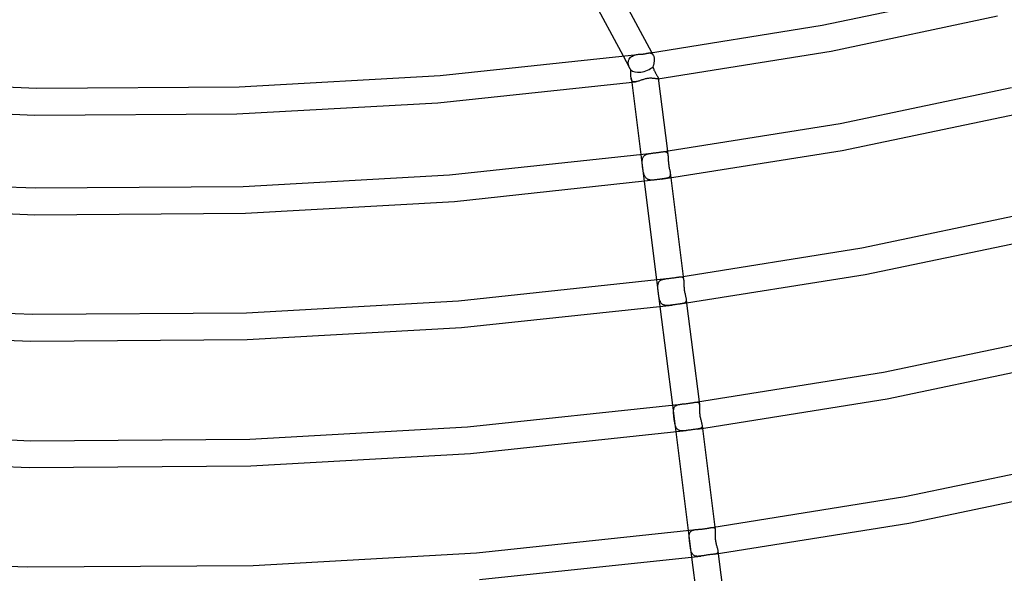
# Model space of a CAD drawing. Header units: millimetres. Extents: x -519 to 519, y -260 to 440.
# Tile 48 of 107: x -13 to 133, y 60 to 142. Entities that reach past the tile are written whole.
import ezdxf

# ---------------------------------------------------------------- set-up
doc = ezdxf.new("R2010")
doc.units = ezdxf.units.MM
doc.layers.add('HIDDEN', color=7, linetype='Continuous')
doc.layers.add('THICK', color=7, linetype='Continuous')

msp = doc.modelspace()

# ---------------------------------------------------------------- linework, layer by layer
at = {"layer": 'HIDDEN'}
for p, q in [((77.49, 135.13), (76.54, 136.9)), ((77.27, 136.01), (77.29, 136.19)), ((77.29, 136.19), (77.34, 136.36)), ((77.34, 136.36), (77.41, 136.5)), ((77.41, 136.5), (77.5, 136.64)), ((77.5, 136.64), (77.61, 136.76)), ((77.61, 136.76), (77.74, 136.86)), ((77.74, 136.86), (77.87, 136.94)), ((77.87, 136.94), (78.02, 137.02)), ((78.02, 137.02), (78.17, 137.07)), ((78.17, 137.07), (78.33, 137.12)), ((78.33, 137.12), (78.49, 137.15)), ((78.49, 137.15), (78.65, 137.18)), ((80.26, 137.39), (80.31, 137.4)), ((80.31, 137.4), (80.37, 137.41)), ((80.37, 137.41), (80.42, 137.41)), ((80.42, 137.41), (80.48, 137.4)), ((80.48, 137.4), (80.53, 137.4)), ((80.53, 137.4), (80.58, 137.39)), ((80.58, 137.39), (80.63, 137.38)), ((80.63, 137.38), (80.68, 137.36)), ((80.68, 137.36), (80.73, 137.34)), ((80.73, 137.34), (80.77, 137.31)), ((80.77, 137.31), (80.81, 137.28)), ((80.99, 137.07), (80.78, 137.47)), ((80.81, 137.28), (80.85, 137.25)), ((80.85, 137.25), (80.89, 137.21)), ((80.89, 137.21), (80.93, 137.17)), ((80.93, 137.17), (80.96, 137.12)), ((80.96, 137.12), (80.99, 137.07)), ((80.99, 137.07), (81.03, 137)), ((81.03, 137), (81.06, 136.92)), ((81.06, 136.92), (81.08, 136.83)), ((81.08, 136.83), (81.1, 136.74)), ((81.1, 136.74), (81.12, 136.64)), ((81.12, 136.22), (81.11, 136.14)), ((81.12, 136.64), (81.13, 136.53)), ((81.13, 136.29), (81.12, 136.22)), ((81.13, 136.53), (81.13, 136.52)), ((81.13, 136.52), (81.13, 136.5)), ((81.13, 136.5), (81.13, 136.49)), ((81.13, 136.49), (81.13, 136.47)), ((81.13, 136.47), (81.13, 136.46)), ((81.13, 136.46), (81.13, 136.44)), ((81.13, 136.44), (81.13, 136.37)), ((81.13, 136.37), (81.13, 136.29)), ((77.27, 136), (77.27, 136.01)), ((77.27, 135.99), (77.27, 136)), ((77.27, 135.97), (77.27, 135.99)), ((77.27, 135.96), (77.27, 135.97)), ((77.27, 135.94), (77.27, 135.96)), ((77.27, 135.93), (77.27, 135.94)), ((77.27, 135.83), (77.27, 135.93)), ((77.28, 135.73), (77.27, 135.83)), ((77.3, 135.63), (77.28, 135.73)), ((77.33, 135.53), (77.3, 135.63)), ((77.36, 135.43), (77.33, 135.53)), ((77.4, 135.33), (77.36, 135.43)), ((77.44, 135.23), (77.4, 135.33)), ((77.49, 135.13), (77.44, 135.23)), ((77.51, 135.09), (77.49, 135.13)), ((77.54, 135.06), (77.51, 135.09)), ((77.56, 135.02), (77.54, 135.06)), ((77.58, 134.98), (77.56, 135.02)), ((77.61, 134.94), (77.58, 134.98)), ((77.63, 134.9), (77.61, 134.94)), ((77.64, 134.75), (77.63, 134.9)), ((77.65, 134.6), (77.64, 134.75)), ((80.97, 135.43), (80.94, 135.35)), ((80.94, 135.35), (80.97, 135.22)), ((80.99, 135.5), (80.97, 135.43)), ((80.97, 135.22), (81.01, 135.1)), ((81.01, 135.58), (80.99, 135.5)), ((81.03, 135.66), (81.01, 135.58)), ((81.01, 135.1), (81.05, 134.98)), ((81.05, 135.74), (81.03, 135.66)), ((81.07, 135.82), (81.05, 135.74)), ((81.05, 134.98), (81.09, 134.86)), ((81.08, 135.9), (81.07, 135.82)), ((81.09, 135.98), (81.08, 135.9)), ((81.11, 136.06), (81.09, 135.98)), ((81.09, 134.86), (81.14, 134.75)), ((81.11, 136.14), (81.11, 136.06)), ((81.14, 134.75), (81.19, 134.63)), ((77.66, 134.47), (77.65, 134.6)), ((77.66, 134.34), (77.66, 134.47)), ((77.66, 134.21), (77.66, 134.34)), ((77.66, 134.09), (77.66, 134.21)), ((77.67, 133.97), (77.66, 134.09)), ((77.67, 133.86), (77.67, 133.97)), ((77.68, 133.75), (77.67, 133.86)), ((77.69, 133.65), (77.68, 133.75)), ((77.7, 133.56), (77.69, 133.65)), ((77.69, 133.65), (77.77, 133.03)), ((77.72, 133.48), (77.7, 133.56)), ((77.74, 133.4), (77.72, 133.48)), ((77.77, 133.33), (77.74, 133.4)), ((77.81, 133.27), (77.77, 133.33)), ((77.85, 133.22), (77.81, 133.27)), ((81.19, 134.63), (81.25, 134.53)), ((81.25, 134.53), (81.3, 134.42)), ((81.3, 134.42), (81.36, 134.33)), ((81.36, 134.33), (81.41, 134.23)), ((81.41, 134.23), (81.46, 134.14)), ((81.46, 134.14), (81.51, 134.06)), ((81.51, 134.06), (81.56, 133.98)), ((81.56, 133.98), (81.6, 133.91)), ((81.6, 133.91), (81.64, 133.84)), ((81.67, 133.55), (81.63, 133.55)), ((81.64, 133.84), (81.67, 133.78)), ((81.67, 133.78), (81.7, 133.73)), ((81.69, 133.56), (81.67, 133.55)), ((81.71, 133.58), (81.69, 133.56)), ((81.7, 133.73), (81.71, 133.68)), ((81.71, 133.68), (81.72, 133.64)), ((81.72, 133.59), (81.71, 133.58)), ((81.72, 133.64), (81.72, 133.62)), ((81.72, 133.62), (81.72, 133.59)), ((77.9, 133.18), (77.85, 133.22)), ((77.95, 133.14), (77.9, 133.18)), ((78.01, 133.12), (77.95, 133.14)), ((78.08, 133.1), (78.01, 133.12)), ((78.16, 133.09), (78.08, 133.1)), ((78.24, 133.09), (78.16, 133.09)), ((78.33, 133.1), (78.24, 133.09)), ((79.12, 122.28), (79.63, 118.31)), ((79.36, 121.49), (79.37, 121.57)), ((79.37, 121.57), (79.38, 121.65)), ((79.38, 121.65), (79.4, 121.73)), ((79.4, 121.73), (79.43, 121.8)), ((79.43, 121.8), (79.46, 121.87)), ((79.46, 121.87), (79.49, 121.93)), ((79.49, 121.93), (79.53, 121.99)), ((79.53, 121.99), (79.57, 122.05)), ((79.57, 122.05), (79.62, 122.1)), ((79.62, 122.1), (79.67, 122.15)), ((79.67, 122.15), (79.73, 122.19)), ((79.73, 122.19), (79.79, 122.23)), ((79.79, 122.23), (79.86, 122.27)), ((79.86, 122.27), (79.93, 122.3)), ((79.93, 122.3), (80, 122.33)), ((80, 122.33), (80.08, 122.36)), ((80.08, 122.36), (80.16, 122.38)), ((80.16, 122.38), (80.25, 122.41)), ((80.25, 122.41), (80.34, 122.43)), ((80.34, 122.43), (80.43, 122.44)), ((80.43, 122.44), (80.52, 122.46)), ((80.52, 122.46), (80.62, 122.47)), ((80.62, 122.47), (80.71, 122.49)), ((80.71, 122.49), (80.81, 122.5)), ((82.23, 122.69), (82.32, 122.7)), ((82.32, 122.7), (82.39, 122.71)), ((82.39, 122.71), (82.47, 122.72)), ((82.47, 122.72), (82.54, 122.73)), ((82.54, 122.73), (82.61, 122.73)), ((82.61, 122.73), (82.67, 122.73)), ((82.67, 122.73), (82.73, 122.73)), ((82.73, 122.73), (82.79, 122.72)), ((82.79, 122.72), (82.84, 122.71)), ((82.84, 122.71), (82.89, 122.7)), ((82.89, 122.7), (82.93, 122.68)), ((82.93, 122.68), (82.97, 122.65)), ((82.97, 122.65), (83.01, 122.62)), ((83.01, 122.62), (83.04, 122.59)), ((83.04, 122.59), (83.07, 122.55)), ((83.07, 122.55), (83.09, 122.51)), ((83.09, 122.81), (83.16, 122.22)), ((83.09, 122.51), (83.11, 122.46)), ((83.11, 122.46), (83.13, 122.41)), ((83.13, 122.41), (83.14, 122.35)), ((83.14, 122.35), (83.16, 122.28)), ((83.16, 122.28), (83.16, 122.22)), ((83.16, 122.22), (83.17, 122.16)), ((83.17, 122.16), (83.18, 122.1)), ((83.18, 122.1), (83.18, 122.04)), ((83.18, 122.04), (83.19, 121.98)), ((83.19, 121.98), (83.19, 121.91)), ((83.19, 121.91), (83.19, 121.84)), ((83.19, 121.84), (83.2, 121.72)), ((83.2, 121.72), (83.2, 121.6)), ((83.2, 121.6), (83.21, 121.47)), ((79.34, 121.33), (79.35, 121.41)), ((79.34, 121.22), (79.34, 121.33)), ((79.34, 121.11), (79.34, 121.22)), ((79.34, 121), (79.34, 121.11)), ((79.35, 120.88), (79.34, 121)), ((79.35, 121.41), (79.36, 121.49)), ((79.36, 120.76), (79.35, 120.88)), ((79.37, 120.63), (79.36, 120.76)), ((79.39, 120.5), (79.37, 120.63)), ((79.4, 120.37), (79.39, 120.5)), ((79.42, 120.25), (79.4, 120.37)), ((79.44, 120.12), (79.42, 120.25)), ((79.46, 119.99), (79.44, 120.12)), ((83.21, 121.47), (83.22, 121.34)), ((83.22, 121.34), (83.23, 121.2)), ((83.23, 121.2), (83.24, 121.06)), ((83.24, 121.06), (83.26, 120.92)), ((83.26, 120.92), (83.28, 120.78)), ((83.28, 120.78), (83.3, 120.64)), ((83.3, 120.64), (83.32, 120.5)), ((83.32, 120.5), (83.35, 120.36)), ((83.35, 120.36), (83.37, 120.23)), ((83.37, 120.23), (83.4, 120.1)), ((83.4, 120.1), (83.42, 119.98)), ((79.48, 119.87), (79.46, 119.99)), ((79.5, 119.75), (79.48, 119.87)), ((79.53, 119.63), (79.5, 119.75)), ((79.56, 119.51), (79.53, 119.63)), ((79.59, 119.4), (79.56, 119.51)), ((79.62, 119.29), (79.59, 119.4)), ((79.66, 119.19), (79.62, 119.29)), ((79.71, 119.09), (79.66, 119.19)), ((79.76, 119), (79.71, 119.09)), ((79.81, 118.91), (79.76, 119)), ((79.87, 118.84), (79.81, 118.91)), ((79.94, 118.77), (79.87, 118.84)), ((80.01, 118.71), (79.94, 118.77)), ((80.09, 118.66), (80.01, 118.71)), ((80.18, 118.61), (80.09, 118.66)), ((80.27, 118.58), (80.18, 118.61)), ((81.81, 118.6), (81.69, 118.58)), ((81.94, 118.62), (81.81, 118.6)), ((82.29, 118.66), (82.16, 118.65)), ((82.42, 118.68), (82.29, 118.66)), ((82.54, 118.7), (82.42, 118.68)), ((82.66, 118.72), (82.54, 118.7)), ((82.77, 118.73), (82.66, 118.72)), ((82.87, 118.75), (82.77, 118.73)), ((82.97, 118.77), (82.87, 118.75)), ((83.06, 118.8), (82.97, 118.77)), ((83.14, 118.82), (83.06, 118.8)), ((83.21, 118.85), (83.14, 118.82)), ((83.28, 118.88), (83.21, 118.85)), ((83.34, 118.92), (83.28, 118.88)), ((83.39, 118.97), (83.34, 118.92)), ((83.43, 119.02), (83.39, 118.97)), ((83.42, 119.98), (83.45, 119.86)), ((83.46, 119.07), (83.43, 119.02)), ((83.45, 119.86), (83.47, 119.75)), ((83.49, 119.13), (83.46, 119.07)), ((83.47, 119.75), (83.49, 119.64)), ((83.49, 119.64), (83.5, 119.54)), ((83.51, 119.2), (83.49, 119.13)), ((83.5, 119.54), (83.51, 119.44)), ((83.5, 119.54), (83.59, 118.84)), ((83.51, 119.44), (83.52, 119.36)), ((83.52, 119.36), (83.51, 119.28)), ((83.51, 119.28), (83.51, 119.2)), ((80.37, 118.55), (80.27, 118.58)), ((80.47, 118.53), (80.37, 118.55)), ((80.58, 118.51), (80.47, 118.53)), ((80.69, 118.51), (80.58, 118.51)), ((80.81, 118.51), (80.69, 118.51)), ((80.93, 118.51), (80.81, 118.51)), ((81.05, 118.51), (80.93, 118.51)), ((81.18, 118.52), (81.05, 118.51)), ((81.3, 118.54), (81.18, 118.52)), ((81.43, 118.55), (81.3, 118.54)), ((81.56, 118.57), (81.43, 118.55)), ((81.69, 118.58), (81.56, 118.57)), ((84.77, 104.08), (84.84, 104.09)), ((84.84, 104.09), (84.91, 104.1)), ((84.91, 104.1), (84.98, 104.11)), ((84.98, 104.11), (85.04, 104.11)), ((85.04, 104.11), (85.1, 104.11)), ((85.1, 104.11), (85.16, 104.1)), ((85.16, 104.1), (85.21, 104.1)), ((85.21, 104.1), (85.26, 104.08)), ((85.26, 104.08), (85.3, 104.07)), ((85.3, 104.07), (85.34, 104.04)), ((85.34, 104.04), (85.37, 104.02)), ((85.37, 104.02), (85.4, 103.98)), ((85.4, 103.98), (85.43, 103.95)), ((85.44, 104.18), (85.5, 103.68)), ((81.48, 103.65), (81.98, 99.68)), ((81.67, 102.78), (81.68, 102.86)), ((81.67, 102.69), (81.67, 102.78)), ((81.67, 102.58), (81.67, 102.69)), ((81.67, 102.47), (81.67, 102.58)), ((81.68, 102.86), (81.69, 102.95)), ((81.69, 102.95), (81.7, 103.03)), ((81.7, 103.03), (81.72, 103.1)), ((81.72, 103.1), (81.74, 103.17)), ((81.74, 103.17), (81.77, 103.24)), ((81.77, 103.24), (81.8, 103.31)), ((81.8, 103.31), (81.83, 103.37)), ((81.83, 103.37), (81.88, 103.42)), ((81.88, 103.42), (81.92, 103.48)), ((81.92, 103.48), (81.97, 103.53)), ((81.97, 103.53), (82.03, 103.57)), ((82.03, 103.57), (82.09, 103.61)), ((82.09, 103.61), (82.16, 103.65)), ((82.16, 103.65), (82.23, 103.68)), ((82.23, 103.68), (82.31, 103.71)), ((82.31, 103.71), (82.39, 103.73)), ((82.39, 103.73), (82.47, 103.76)), ((82.47, 103.76), (82.56, 103.78)), ((82.56, 103.78), (82.65, 103.79)), ((82.65, 103.79), (82.74, 103.81)), ((82.74, 103.81), (82.84, 103.83)), ((82.84, 103.83), (82.94, 103.84)), ((85.43, 103.95), (85.45, 103.9)), ((85.45, 103.9), (85.47, 103.85)), ((85.47, 103.85), (85.48, 103.8)), ((85.48, 103.8), (85.49, 103.74)), ((85.49, 103.74), (85.5, 103.68)), ((85.5, 103.68), (85.51, 103.61)), ((85.51, 103.61), (85.52, 103.54)), ((85.52, 103.54), (85.52, 103.46)), ((85.52, 103.46), (85.52, 103.38)), ((85.52, 103.38), (85.53, 103.29)), ((85.53, 103.29), (85.53, 103.21)), ((85.53, 103.21), (85.53, 103.08)), ((85.53, 103.08), (85.53, 102.96)), ((85.53, 102.96), (85.54, 102.82)), ((85.54, 102.82), (85.55, 102.69)), ((85.55, 102.69), (85.56, 102.55)), ((85.56, 102.55), (85.57, 102.41)), ((81.68, 102.35), (81.67, 102.47)), ((81.68, 102.24), (81.68, 102.35)), ((81.69, 102.11), (81.68, 102.24)), ((81.71, 101.99), (81.69, 102.11)), ((81.72, 101.86), (81.71, 101.99)), ((81.74, 101.74), (81.72, 101.86)), ((81.75, 101.61), (81.74, 101.74)), ((81.77, 101.49), (81.75, 101.61)), ((81.79, 101.36), (81.77, 101.49)), ((81.81, 101.24), (81.79, 101.36)), ((81.83, 101.12), (81.81, 101.24)), ((81.85, 101.01), (81.83, 101.12)), ((85.57, 102.41), (85.58, 102.26)), ((85.58, 102.26), (85.6, 102.12)), ((85.6, 102.12), (85.63, 101.98)), ((85.63, 101.98), (85.65, 101.84)), ((85.65, 101.84), (85.68, 101.71)), ((85.68, 101.71), (85.7, 101.57)), ((85.7, 101.57), (85.73, 101.45)), ((85.73, 101.45), (85.76, 101.33)), ((85.76, 101.33), (85.79, 101.21)), ((85.79, 101.21), (85.81, 101.1)), ((85.81, 101.1), (85.83, 101)), ((81.88, 100.9), (81.85, 101.01)), ((81.9, 100.79), (81.88, 100.9)), ((81.93, 100.69), (81.9, 100.79)), ((81.96, 100.6), (81.93, 100.69)), ((82, 100.5), (81.96, 100.6)), ((82.04, 100.42), (82, 100.5)), ((82.08, 100.33), (82.04, 100.42)), ((82.13, 100.26), (82.08, 100.33)), ((82.18, 100.19), (82.13, 100.26)), ((82.24, 100.12), (82.18, 100.19)), ((82.3, 100.07), (82.24, 100.12)), ((82.37, 100.02), (82.3, 100.07)), ((82.44, 99.97), (82.37, 100.02)), ((82.52, 99.94), (82.44, 99.97)), ((82.61, 99.91), (82.52, 99.94)), ((82.7, 99.89), (82.61, 99.91)), ((82.79, 99.87), (82.7, 99.89)), ((82.89, 99.86), (82.79, 99.87)), ((82.99, 99.85), (82.89, 99.86)), ((83.1, 99.85), (82.99, 99.85)), ((83.2, 99.86), (83.1, 99.85)), ((83.31, 99.86), (83.2, 99.86)), ((83.43, 99.87), (83.31, 99.86)), ((83.54, 99.89), (83.43, 99.87)), ((83.66, 99.9), (83.54, 99.89)), ((83.77, 99.92), (83.66, 99.9)), ((85.09, 100.09), (84.99, 100.08)), ((85.2, 100.11), (85.09, 100.09)), ((85.29, 100.13), (85.2, 100.11)), ((85.38, 100.14), (85.29, 100.13)), ((85.47, 100.16), (85.38, 100.14)), ((85.54, 100.19), (85.47, 100.16)), ((85.62, 100.22), (85.54, 100.19)), ((85.68, 100.25), (85.62, 100.22)), ((85.73, 100.29), (85.68, 100.25)), ((85.78, 100.33), (85.73, 100.29)), ((85.81, 100.38), (85.78, 100.33)), ((85.84, 100.43), (85.81, 100.38)), ((85.83, 101), (85.85, 100.9)), ((85.86, 100.49), (85.84, 100.43)), ((85.85, 100.9), (85.87, 100.8)), ((85.87, 100.56), (85.86, 100.49)), ((85.87, 100.8), (85.88, 100.71)), ((85.87, 100.8), (85.94, 100.21)), ((85.88, 100.63), (85.87, 100.56)), ((85.88, 100.71), (85.88, 100.63)), ((83.83, 85.01), (84.33, 81.05)), ((84.24, 84.87), (84.3, 84.91)), ((84.3, 84.91), (84.36, 84.96)), ((84.36, 84.96), (84.42, 85)), ((84.42, 85), (84.49, 85.03)), ((84.49, 85.03), (84.57, 85.06)), ((84.57, 85.06), (84.65, 85.09)), ((84.65, 85.09), (84.73, 85.11)), ((84.73, 85.11), (84.82, 85.13)), ((84.82, 85.13), (84.92, 85.15)), ((84.92, 85.15), (85.01, 85.17)), ((85.01, 85.17), (85.11, 85.18)), ((87.25, 85.47), (87.32, 85.48)), ((87.32, 85.48), (87.39, 85.48)), ((87.39, 85.48), (87.45, 85.49)), ((87.45, 85.49), (87.51, 85.49)), ((87.51, 85.49), (87.56, 85.48)), ((87.56, 85.48), (87.61, 85.47)), ((87.61, 85.47), (87.66, 85.46)), ((87.66, 85.46), (87.7, 85.43)), ((87.7, 85.43), (87.73, 85.41)), ((87.73, 85.41), (87.76, 85.38)), ((87.76, 85.38), (87.78, 85.34)), ((87.78, 85.34), (87.81, 85.29)), ((87.79, 85.54), (87.84, 85.13)), ((87.81, 85.29), (87.82, 85.24)), ((87.82, 85.24), (87.83, 85.19)), ((87.83, 85.19), (87.84, 85.13)), ((87.84, 85.13), (87.85, 85.05)), ((87.85, 85.05), (87.86, 84.96)), ((87.86, 84.96), (87.86, 84.87)), ((83.99, 84.05), (84, 84.15)), ((84, 83.95), (83.99, 84.05)), ((84, 84.24), (84.01, 84.32)), ((84, 84.15), (84, 84.24)), ((84, 83.84), (84, 83.95)), ((84.01, 83.72), (84, 83.84)), ((84.01, 84.32), (84.02, 84.41)), ((84.02, 83.61), (84.01, 83.72)), ((84.02, 84.41), (84.04, 84.48)), ((84.03, 83.49), (84.02, 83.61)), ((84.05, 83.36), (84.03, 83.49)), ((84.04, 84.48), (84.06, 84.56)), ((84.06, 84.56), (84.08, 84.63)), ((84.08, 84.63), (84.11, 84.69)), ((84.11, 84.69), (84.15, 84.76)), ((84.15, 84.76), (84.19, 84.81)), ((84.19, 84.81), (84.24, 84.87)), ((87.86, 84.87), (87.86, 84.78)), ((87.86, 84.78), (87.86, 84.68)), ((87.86, 84.68), (87.86, 84.57)), ((87.86, 84.57), (87.86, 84.44)), ((87.86, 84.44), (87.86, 84.3)), ((87.86, 84.3), (87.86, 84.15)), ((87.86, 84.15), (87.87, 84.01)), ((87.87, 84.01), (87.88, 83.86)), ((87.88, 83.86), (87.89, 83.71)), ((87.89, 83.71), (87.91, 83.56)), ((87.91, 83.56), (87.93, 83.41)), ((84.06, 83.23), (84.05, 83.36)), ((84.08, 83.1), (84.06, 83.23)), ((84.09, 82.97), (84.08, 83.1)), ((84.11, 82.84), (84.09, 82.97)), ((84.13, 82.71), (84.11, 82.84)), ((84.15, 82.59), (84.13, 82.71)), ((84.17, 82.47), (84.15, 82.59)), ((84.19, 82.36), (84.17, 82.47)), ((84.21, 82.25), (84.19, 82.36)), ((84.24, 82.14), (84.21, 82.25)), ((84.26, 82.04), (84.24, 82.14)), ((84.29, 81.94), (84.26, 82.04)), ((87.93, 83.41), (87.96, 83.26)), ((87.96, 83.26), (87.99, 83.12)), ((87.99, 83.12), (88.02, 82.98)), ((88.02, 82.98), (88.05, 82.85)), ((88.05, 82.85), (88.08, 82.73)), ((88.08, 82.73), (88.11, 82.61)), ((88.11, 82.61), (88.14, 82.49)), ((88.14, 82.49), (88.17, 82.38)), ((88.17, 82.38), (88.19, 82.27)), ((88.19, 82.27), (88.21, 82.17)), ((88.21, 82.17), (88.23, 82.08)), ((88.23, 82.08), (88.24, 82)), ((88.23, 82.08), (88.29, 81.57)), ((88.24, 82), (88.24, 81.92)), ((84.33, 81.84), (84.29, 81.94)), ((84.36, 81.75), (84.33, 81.84)), ((84.41, 81.67), (84.36, 81.75)), ((84.45, 81.59), (84.41, 81.67)), ((84.5, 81.52), (84.45, 81.59)), ((84.56, 81.46), (84.5, 81.52)), ((84.62, 81.4), (84.56, 81.46)), ((84.69, 81.35), (84.62, 81.4)), ((84.77, 81.31), (84.69, 81.35)), ((84.85, 81.28), (84.77, 81.31)), ((84.93, 81.25), (84.85, 81.28)), ((85.02, 81.23), (84.93, 81.25)), ((85.11, 81.21), (85.02, 81.23)), ((85.21, 81.21), (85.11, 81.21)), ((85.32, 81.2), (85.21, 81.21)), ((85.42, 81.21), (85.32, 81.2)), ((85.53, 81.21), (85.42, 81.21)), ((85.64, 81.22), (85.53, 81.21)), ((85.76, 81.23), (85.64, 81.22)), ((85.87, 81.25), (85.76, 81.23)), ((87.65, 81.49), (87.55, 81.47)), ((87.75, 81.5), (87.65, 81.49)), ((87.83, 81.52), (87.75, 81.5)), ((87.92, 81.55), (87.83, 81.52)), ((87.99, 81.57), (87.92, 81.55)), ((88.05, 81.6), (87.99, 81.57)), ((88.11, 81.64), (88.05, 81.6)), ((88.15, 81.68), (88.11, 81.64)), ((88.19, 81.73), (88.15, 81.68)), ((88.21, 81.78), (88.19, 81.73)), ((88.23, 81.85), (88.21, 81.78)), ((88.24, 81.92), (88.23, 81.85)), ((86.18, 66.38), (86.68, 62.41)), ((86.35, 65.85), (86.37, 65.93)), ((86.37, 65.93), (86.39, 66)), ((86.39, 66), (86.42, 66.06)), ((86.42, 66.06), (86.46, 66.13)), ((86.46, 66.13), (86.5, 66.18)), ((86.5, 66.18), (86.54, 66.24)), ((86.54, 66.24), (86.6, 66.29)), ((86.6, 66.29), (86.66, 66.33)), ((86.66, 66.33), (86.72, 66.37)), ((86.72, 66.37), (86.79, 66.4)), ((86.79, 66.4), (86.86, 66.43)), ((86.86, 66.43), (86.94, 66.46)), ((86.94, 66.46), (87.03, 66.48)), ((87.03, 66.48), (87.12, 66.5)), ((87.12, 66.5), (87.21, 66.52)), ((87.21, 66.52), (87.31, 66.53)), ((89.71, 66.85), (89.78, 66.86)), ((89.78, 66.86), (89.84, 66.86)), ((89.84, 66.86), (89.89, 66.86)), ((89.89, 66.86), (89.94, 66.86)), ((89.94, 66.86), (89.99, 66.85)), ((89.99, 66.85), (90.03, 66.84)), ((90.03, 66.84), (90.07, 66.81)), ((90.07, 66.81), (90.1, 66.79)), ((90.1, 66.79), (90.12, 66.76)), ((90.12, 66.76), (90.15, 66.72)), ((90.14, 66.91), (90.19, 66.56)), ((90.15, 66.72), (90.16, 66.67)), ((90.16, 66.67), (90.18, 66.62)), ((90.18, 66.62), (90.19, 66.56)), ((90.19, 66.04), (90.18, 65.93)), ((90.18, 65.93), (90.18, 65.82)), ((90.19, 66.56), (90.19, 66.49)), ((90.19, 66.49), (90.2, 66.41)), ((90.2, 66.33), (90.19, 66.24)), ((90.19, 66.24), (90.19, 66.14)), ((90.19, 66.14), (90.19, 66.04)), ((90.2, 66.41), (90.2, 66.33)), ((86.33, 65.69), (86.34, 65.77)), ((86.33, 65.6), (86.33, 65.69)), ((86.33, 65.51), (86.33, 65.6)), ((86.33, 65.42), (86.33, 65.51)), ((86.33, 65.32), (86.33, 65.42)), ((86.34, 65.21), (86.33, 65.32)), ((86.34, 65.77), (86.35, 65.85)), ((86.35, 65.1), (86.34, 65.21)), ((86.36, 64.99), (86.35, 65.1)), ((86.37, 64.87), (86.36, 64.99)), ((86.39, 64.75), (86.37, 64.87)), ((86.4, 64.63), (86.39, 64.75)), ((86.42, 64.51), (86.4, 64.63)), ((86.43, 64.38), (86.42, 64.51)), ((90.18, 65.82), (90.18, 65.71)), ((90.18, 65.71), (90.18, 65.59)), ((90.18, 65.59), (90.18, 65.47)), ((90.18, 65.47), (90.19, 65.35)), ((90.19, 65.35), (90.19, 65.22)), ((90.19, 65.22), (90.21, 65.08)), ((90.21, 65.08), (90.22, 64.95)), ((90.22, 64.95), (90.24, 64.81)), ((90.24, 64.81), (90.27, 64.68)), ((90.27, 64.68), (90.29, 64.55)), ((90.29, 64.55), (90.32, 64.42)), ((90.32, 64.42), (90.35, 64.29)), ((86.45, 64.26), (86.43, 64.38)), ((86.46, 64.14), (86.45, 64.26)), ((86.48, 64.02), (86.46, 64.14)), ((86.5, 63.9), (86.48, 64.02)), ((86.52, 63.78), (86.5, 63.9)), ((86.54, 63.66), (86.52, 63.78)), ((86.56, 63.55), (86.54, 63.66)), ((86.58, 63.44), (86.56, 63.55)), ((86.61, 63.34), (86.58, 63.44)), ((86.64, 63.24), (86.61, 63.34)), ((86.67, 63.14), (86.64, 63.24)), ((86.71, 63.06), (86.67, 63.14)), ((86.75, 62.97), (86.71, 63.06)), ((86.8, 62.9), (86.75, 62.97)), ((90.35, 64.29), (90.38, 64.17)), ((90.42, 62.95), (90.36, 62.93)), ((90.38, 64.17), (90.42, 64.05)), ((90.42, 64.05), (90.45, 63.94)), ((90.47, 62.98), (90.42, 62.95)), ((90.45, 63.94), (90.48, 63.83)), ((90.51, 63.02), (90.47, 62.98)), ((90.48, 63.83), (90.51, 63.73)), ((90.51, 63.73), (90.54, 63.63)), ((90.55, 63.06), (90.51, 63.02)), ((90.54, 63.63), (90.56, 63.54)), ((90.57, 63.11), (90.55, 63.06)), ((90.56, 63.54), (90.58, 63.45)), ((90.59, 63.17), (90.57, 63.11)), ((90.58, 63.45), (90.59, 63.37)), ((90.59, 63.37), (90.6, 63.29)), ((90.59, 63.37), (90.64, 62.94)), ((90.6, 63.23), (90.59, 63.17)), ((90.6, 63.29), (90.6, 63.23)), ((86.85, 62.83), (86.8, 62.9)), ((86.91, 62.77), (86.85, 62.83)), ((86.98, 62.71), (86.91, 62.77)), ((87.05, 62.67), (86.98, 62.71)), ((87.12, 62.63), (87.05, 62.67)), ((87.21, 62.6), (87.12, 62.63)), ((87.29, 62.58), (87.21, 62.6)), ((87.39, 62.57), (87.29, 62.58)), ((87.48, 62.56), (87.39, 62.57)), ((87.59, 62.55), (87.48, 62.56)), ((87.69, 62.56), (87.59, 62.55)), ((87.8, 62.56), (87.69, 62.56)), ((87.91, 62.58), (87.8, 62.56)), ((88.03, 62.59), (87.91, 62.58)), ((90.14, 62.87), (90.05, 62.86)), ((90.22, 62.89), (90.14, 62.87)), ((90.29, 62.91), (90.22, 62.89)), ((90.36, 62.93), (90.29, 62.91))]:
    msp.add_line(p, q, dxfattribs=at)
for start_param, end_param in [(-2.925293, -1.894607), (-1.894607, -0.863921)]:
    msp.add_ellipse((79.44, 135.72), major_axis=(1.93, 0.62), ratio=0.528482, start_param=start_param, end_param=end_param, dxfattribs=at)
at = {"layer": 'THICK'}
for p, q in [((80.78, 137.47), (74.45, 149.27)), ((76.54, 136.9), (70.91, 147.42)), ((106.08, 141.51), (130.88, 146.71)), ((107.42, 137.69), (132.19, 142.91)), ((80.26, 137.39), (106.08, 141.51)), ((81.64, 133.55), (107.42, 137.69)), ((49.32, 134.05), (78.64, 137.18)), ((78.65, 137.18), (78.79, 137.2)), ((78.79, 137.2), (78.93, 137.21)), ((78.93, 137.21), (79.07, 137.21)), ((79.07, 137.21), (79.19, 137.22)), ((79.19, 137.22), (79.3, 137.23)), ((79.3, 137.23), (79.39, 137.23)), ((79.39, 137.23), (79.46, 137.24)), ((79.46, 137.24), (79.54, 137.25)), ((79.54, 137.25), (79.6, 137.26)), ((79.6, 137.26), (79.67, 137.27)), ((79.67, 137.27), (79.73, 137.28)), ((79.73, 137.28), (79.8, 137.29)), ((79.8, 137.29), (79.86, 137.31)), ((79.86, 137.31), (79.92, 137.32)), ((79.92, 137.32), (79.98, 137.34)), ((79.98, 137.34), (80.04, 137.35)), ((80.04, 137.35), (80.09, 137.37)), ((80.09, 137.37), (80.15, 137.38)), ((80.15, 137.38), (80.2, 137.39)), ((80.2, 137.39), (80.26, 137.39)), ((-40.69, 133.41), (-10.7, 132.15)), ((19.42, 132.36), (49.32, 134.05)), ((78.83, 133.23), (78.72, 133.2)), ((78.94, 133.27), (78.83, 133.23)), ((79.05, 133.31), (78.94, 133.27)), ((79.17, 133.35), (79.05, 133.31)), ((79.29, 133.39), (79.17, 133.35)), ((79.41, 133.42), (79.29, 133.39)), ((79.53, 133.46), (79.41, 133.42)), ((79.66, 133.5), (79.53, 133.46)), ((79.78, 133.53), (79.66, 133.5)), ((79.91, 133.56), (79.78, 133.53)), ((80.04, 133.58), (79.91, 133.56)), ((80.16, 133.6), (80.04, 133.58)), ((80.29, 133.62), (80.16, 133.6)), ((80.41, 133.63), (80.29, 133.62)), ((80.53, 133.63), (80.41, 133.63)), ((80.65, 133.63), (80.53, 133.63)), ((80.76, 133.63), (80.65, 133.63)), ((80.87, 133.62), (80.76, 133.63)), ((80.98, 133.61), (80.87, 133.62)), ((81.07, 133.6), (80.98, 133.61)), ((81.17, 133.59), (81.07, 133.6)), ((81.25, 133.58), (81.17, 133.59)), ((81.34, 133.57), (81.25, 133.58)), ((81.41, 133.56), (81.34, 133.57)), ((81.48, 133.55), (81.41, 133.56)), ((81.54, 133.54), (81.48, 133.55)), ((81.59, 133.54), (81.54, 133.54)), ((81.63, 133.55), (81.59, 133.54)), ((81.72, 133.64), (83.09, 122.81)), ((-10.7, 132.15), (19.42, 132.36)), ((48.97, 130.01), (78.32, 133.1)), ((77.77, 133.03), (79.12, 122.28)), ((78.42, 133.12), (78.33, 133.1)), ((78.51, 133.14), (78.42, 133.12)), ((78.61, 133.16), (78.51, 133.14)), ((78.72, 133.2), (78.61, 133.16)), ((108.76, 126.92), (134.24, 132.25)), ((-41.03, 129.42), (-11.04, 128.16)), ((19.07, 128.35), (48.97, 130.01)), ((-11.04, 128.16), (19.07, 128.35)), ((109.05, 122.9), (134.88, 128.29)), ((82.24, 122.69), (108.76, 126.92)), ((50.7, 119.28), (80.81, 122.5)), ((80.81, 122.5), (80.92, 122.52)), ((80.92, 122.52), (81.02, 122.53)), ((81.02, 122.53), (81.13, 122.54)), ((81.13, 122.54), (81.24, 122.56)), ((81.24, 122.56), (81.34, 122.57)), ((81.34, 122.57), (81.45, 122.58)), ((81.45, 122.58), (81.55, 122.6)), ((81.55, 122.6), (81.66, 122.61)), ((81.66, 122.61), (81.76, 122.62)), ((81.76, 122.62), (81.86, 122.64)), ((81.86, 122.64), (81.96, 122.65)), ((81.96, 122.65), (82.05, 122.67)), ((82.05, 122.67), (82.15, 122.68)), ((82.15, 122.68), (82.23, 122.69)), ((82.16, 118.65), (109.05, 122.9)), ((-41.7, 118.62), (-10.91, 117.33)), ((20.01, 117.55), (50.7, 119.28)), ((51.45, 115.33), (81.94, 118.62)), ((81.96, 118.62), (81.94, 118.62)), ((81.98, 118.62), (81.96, 118.62)), ((82, 118.63), (81.98, 118.62)), ((82.02, 118.63), (82, 118.63)), ((82.03, 118.63), (82.02, 118.63)), ((82.05, 118.63), (82.03, 118.63)), ((82.07, 118.63), (82.05, 118.63)), ((82.09, 118.64), (82.07, 118.63)), ((82.11, 118.64), (82.09, 118.64)), ((82.13, 118.64), (82.11, 118.64)), ((82.14, 118.64), (82.13, 118.64)), ((82.16, 118.65), (82.14, 118.64)), ((83.59, 118.84), (85.44, 104.18)), ((-10.91, 117.33), (20.01, 117.55)), ((79.63, 118.31), (81.48, 103.65)), ((-42.14, 114.64), (-10.95, 113.33)), ((20.37, 113.56), (51.45, 115.33)), ((-10.95, 113.33), (20.37, 113.56)), ((112, 108.43), (138.16, 113.91)), ((112.5, 104.45), (138.93, 109.98)), ((84.77, 104.08), (112, 108.43)), ((83.78, 103.94), (83.91, 103.95)), ((83.91, 103.95), (84.01, 103.97)), ((84.01, 103.97), (84.11, 103.98)), ((84.11, 103.98), (84.22, 104)), ((84.22, 104), (84.32, 104.01)), ((84.32, 104.01), (84.41, 104.03)), ((84.41, 104.03), (84.51, 104.04)), ((84.51, 104.04), (84.6, 104.06)), ((84.6, 104.06), (84.68, 104.07)), ((84.68, 104.07), (84.77, 104.08)), ((84.99, 100.08), (112.5, 104.45)), ((52.01, 100.54), (82.94, 103.84)), ((82.94, 103.84), (83.05, 103.85)), ((83.05, 103.85), (83.17, 103.87)), ((83.17, 103.87), (83.29, 103.88)), ((83.29, 103.88), (83.42, 103.89)), ((83.42, 103.89), (83.54, 103.91)), ((83.54, 103.91), (83.66, 103.92)), ((83.66, 103.92), (83.78, 103.94)), ((-42.92, 99.87), (-11.28, 98.54)), ((20.48, 98.77), (52.01, 100.54)), ((52.48, 96.57), (83.77, 99.92)), ((81.98, 99.68), (83.83, 85.01)), ((83.88, 99.93), (83.77, 99.92)), ((83.99, 99.94), (83.88, 99.93)), ((84.09, 99.96), (83.99, 99.94)), ((84.2, 99.97), (84.09, 99.96)), ((84.3, 99.99), (84.2, 99.97)), ((84.4, 100), (84.3, 99.99)), ((84.51, 100.02), (84.4, 100)), ((84.61, 100.03), (84.51, 100.02)), ((84.7, 100.04), (84.61, 100.03)), ((84.8, 100.05), (84.7, 100.04)), ((84.89, 100.07), (84.8, 100.05)), ((84.99, 100.08), (84.89, 100.07)), ((85.94, 100.21), (87.79, 85.54)), ((-11.28, 98.54), (20.48, 98.77)), ((-43.55, 95.9), (-11.55, 94.54)), ((20.58, 94.77), (52.48, 96.57)), ((115.21, 89.93), (142.06, 95.57)), ((-11.55, 94.54), (20.58, 94.77)), ((115.76, 85.97), (142.87, 91.65)), ((87.25, 85.47), (115.21, 89.93)), ((53.35, 81.8), (85.11, 85.18)), ((85.11, 85.18), (85.21, 85.2)), ((85.21, 85.2), (85.32, 85.21)), ((85.32, 85.21), (85.43, 85.22)), ((85.43, 85.22), (85.55, 85.23)), ((85.55, 85.23), (85.66, 85.24)), ((85.66, 85.24), (85.78, 85.25)), ((85.78, 85.25), (85.9, 85.26)), ((85.9, 85.26), (86.02, 85.28)), ((86.02, 85.28), (86.14, 85.29)), ((86.14, 85.29), (86.26, 85.31)), ((86.26, 85.31), (86.37, 85.32)), ((86.37, 85.32), (86.48, 85.34)), ((86.48, 85.34), (86.59, 85.36)), ((86.59, 85.36), (86.69, 85.37)), ((86.69, 85.37), (86.8, 85.39)), ((86.8, 85.39), (86.9, 85.41)), ((86.9, 85.41), (86.99, 85.43)), ((86.99, 85.43), (87.08, 85.44)), ((87.08, 85.44), (87.17, 85.46)), ((87.17, 85.46), (87.25, 85.47)), ((87.55, 81.47), (115.76, 85.97)), ((-44.12, 81.12), (-11.64, 79.75)), ((20.97, 79.98), (53.35, 81.8)), ((53.81, 77.83), (85.87, 81.25)), ((84.33, 81.05), (86.18, 66.38)), ((86.02, 81.27), (85.87, 81.25)), ((86.16, 81.29), (86.02, 81.27)), ((86.31, 81.31), (86.16, 81.29)), ((86.46, 81.33), (86.31, 81.31)), ((86.61, 81.36), (86.46, 81.33)), ((86.75, 81.38), (86.61, 81.36)), ((86.9, 81.39), (86.75, 81.38)), ((87.04, 81.41), (86.9, 81.39)), ((87.17, 81.43), (87.04, 81.41)), ((87.3, 81.44), (87.17, 81.43)), ((87.43, 81.46), (87.3, 81.44)), ((87.55, 81.47), (87.43, 81.46)), ((88.29, 81.57), (90.14, 66.91)), ((-11.64, 79.75), (20.97, 79.98)), ((21.12, 75.99), (53.81, 77.83)), ((-44.59, 77.14), (-11.8, 75.76)), ((118.39, 71.44), (145.95, 77.22)), ((-11.8, 75.76), (21.12, 75.99)), ((118.98, 67.48), (146.77, 73.3)), ((89.71, 66.85), (118.39, 71.44)), ((90.05, 62.86), (118.98, 67.48)), ((54.71, 63.06), (87.31, 66.53)), ((87.31, 66.53), (87.42, 66.54)), ((87.42, 66.54), (87.53, 66.55)), ((87.53, 66.55), (87.65, 66.56)), ((87.65, 66.56), (87.77, 66.57)), ((87.77, 66.57), (87.89, 66.58)), ((87.89, 66.58), (88.01, 66.59)), ((88.01, 66.59), (88.13, 66.6)), ((88.13, 66.6), (88.25, 66.61)), ((88.25, 66.61), (88.37, 66.63)), ((88.37, 66.63), (88.49, 66.64)), ((88.49, 66.64), (88.61, 66.66)), ((88.61, 66.66), (88.72, 66.67)), ((88.72, 66.67), (88.82, 66.69)), ((88.82, 66.69), (88.93, 66.7)), ((88.93, 66.7), (89.03, 66.72)), ((89.03, 66.72), (89.12, 66.74)), ((89.12, 66.74), (89.22, 66.76)), ((89.22, 66.76), (89.31, 66.78)), ((89.31, 66.78), (89.4, 66.79)), ((89.4, 66.79), (89.48, 66.81)), ((89.48, 66.81), (89.56, 66.83)), ((89.56, 66.83), (89.64, 66.84)), ((89.64, 66.84), (89.71, 66.85)), ((21.48, 61.2), (54.71, 63.06)), ((-45.33, 62.37), (-11.99, 60.97)), ((55.14, 59.09), (88.03, 62.59)), ((86.68, 62.41), (88.53, 47.75)), ((88.16, 62.61), (88.03, 62.59)), ((88.29, 62.63), (88.16, 62.61)), ((88.43, 62.65), (88.29, 62.63)), ((88.56, 62.67), (88.43, 62.65)), ((88.7, 62.69), (88.56, 62.67)), ((88.83, 62.72), (88.7, 62.69)), ((88.97, 62.74), (88.83, 62.72)), ((89.1, 62.75), (88.97, 62.74)), ((89.24, 62.77), (89.1, 62.75)), ((89.36, 62.79), (89.24, 62.77)), ((89.49, 62.8), (89.36, 62.79)), ((89.61, 62.81), (89.49, 62.8)), ((89.73, 62.82), (89.61, 62.81)), ((89.84, 62.84), (89.73, 62.82)), ((89.95, 62.85), (89.84, 62.84)), ((90.05, 62.86), (89.95, 62.85)), ((90.64, 62.94), (92.49, 48.28)), ((-11.99, 60.97), (21.48, 61.2))]:
    msp.add_line(p, q, dxfattribs=at)

doc.saveas('drawing.dxf')
